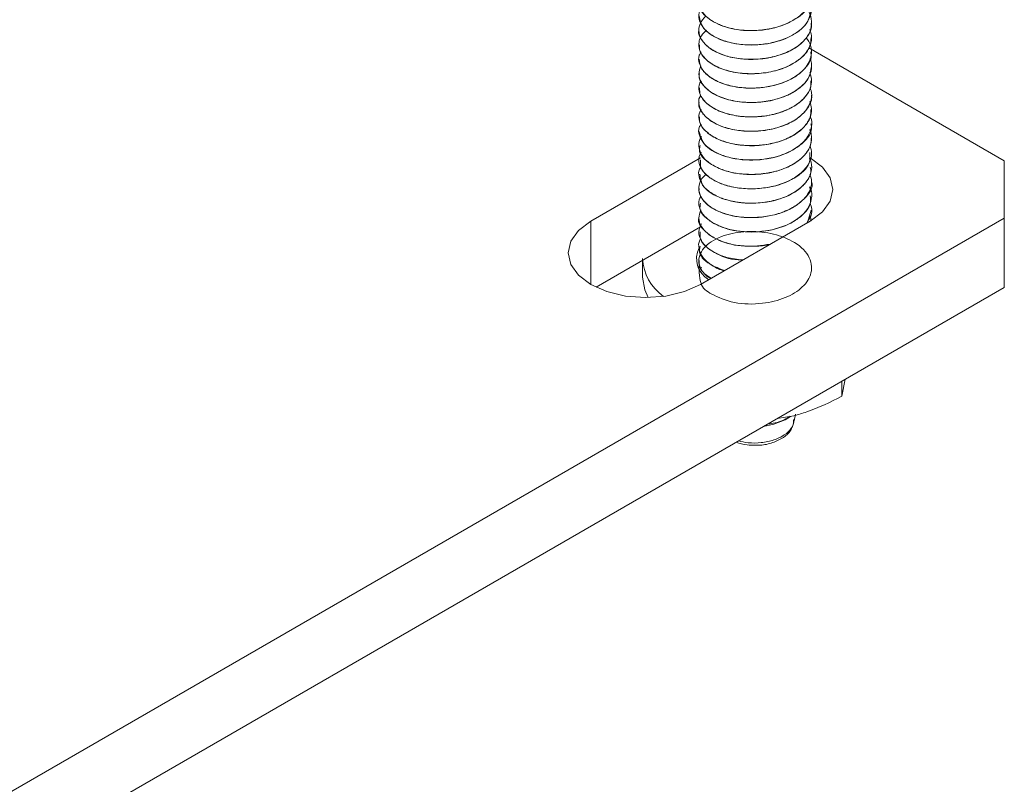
# Model space of a CAD drawing. Header units: millimetres. Extents: x -285 to 376, y -1480 to -23.
# Tile 10 of 38: x -44 to 25, y -981 to -927. Entities that reach past the tile are written whole.
import ezdxf

# ---------------------------------------------------------------- set-up
doc = ezdxf.new("R2010")
doc.units = ezdxf.units.MM

msp = doc.modelspace()

# ---------------------------------------------------------------- linework, layer by layer
at = {"color": 7, "linetype": 'Continuous', "lineweight": 15}
for p, q in [((11.751, -927.188), (11.751, -927.18)), ((3.751, -927.691), (3.751, -927.698)), ((11.751, -928.209), (11.751, -928.201)), ((3.751, -928.711), (3.751, -928.72)), ((25.428, -936.951), (11.549, -928.939)), ((11.751, -929.23), (11.751, -929.221)), ((3.751, -929.732), (3.751, -929.74)), ((3.751, -930.752), (3.751, -930.761)), ((11.751, -930.25), (11.751, -930.242)), ((11.751, -931.271), (11.751, -931.263)), ((3.751, -931.773), (3.751, -931.781)), ((3.751, -932.794), (3.751, -932.802)), ((11.751, -932.291), (11.751, -932.284)), ((11.751, -933.313), (11.751, -933.304)), ((3.751, -933.815), (3.751, -933.823)), ((3.751, -934.835), (3.751, -934.843)), ((11.751, -934.333), (11.751, -934.325)), ((11.751, -935.354), (11.751, -935.346)), ((3.751, -935.856), (3.751, -935.864)), ((3.862, -936.747), (-3.917, -941.237)), ((3.751, -936.877), (3.751, -936.885)), ((11.751, -936.375), (11.751, -936.366)), ((25.428, -941.033), (25.428, -936.951)), ((11.751, -937.395), (11.751, -937.387)), ((3.751, -937.897), (3.751, -937.905)), ((11.751, -938.415), (11.751, -938.407)), ((3.751, -938.918), (3.751, -938.926)), ((11.751, -939.437), (11.751, -939.428)), ((3.751, -939.939), (3.751, -939.947)), ((11.464, -941.339), (11.723, -940.454)), ((11.751, -940.457), (11.751, -940.449)), ((-55.889, -987.977), (25.428, -941.033)), ((3.751, -940.959), (3.751, -940.967)), ((3.862, -945.728), (11.64, -941.237)), ((25.428, -945.933), (25.428, -941.033)), ((3.862, -941.646), (-3.546, -945.923)), ((3.751, -941.98), (3.751, -941.988)), ((3.751, -943.001), (3.751, -943.009)), ((-0.249, -944.02), (-0.249, -945.198)), ((3.751, -944.021), (3.751, -944.029)), ((3.855, -944.666), (3.944, -944.504)), ((-55.889, -992.876), (25.428, -945.933)), ((13.893, -953.665), (14.132, -952.454)), ((13.893, -952.592), (13.893, -953.665)), ((9.301, -955.243), (10.489, -955.052)), ((9.872, -955.323), (10.254, -955.102)), ((10.51, -955.405), (10.601, -954.934))]:
    msp.add_line(p, q, dxfattribs=at)
at = {"color": 7, "linetype": 'Continuous', "lineweight": 0}
msp.add_line((-3.917, -945.728), (-3.917, -941.237), dxfattribs=at)
at = {"color": 7, "linetype": 'Continuous', "lineweight": 15, "flags": 128}
for points in [[(11.64, -941.237), (12.514, -940.58), (13.063, -939.814), (13.251, -938.992), (13.063, -938.171), (12.514, -937.405), (11.64, -936.747), (11.62, -936.736)], [(-3.917, -941.237), (-4.791, -941.895), (-5.34, -942.661), (-5.528, -943.483), (-5.34, -944.304), (-4.791, -945.07), (-3.917, -945.728), (-2.778, -946.232), (-1.451, -946.549), (-0.028, -946.658), (1.396, -946.549), (2.722, -946.232), (3.862, -945.728)], [(3.815, -944.352), (3.8, -944.374), (3.706, -944.545)], [(-0.249, -945.198), (-0.09, -946.116), (0.16, -946.656)], [(8.342, -955.796), (9.078, -955.651), (9.872, -955.323)]]:
    msp.add_lwpolyline(points, dxfattribs=at)
at = {"color": 7, "linetype": 'Continuous', "lineweight": 15}
for centre, radius, start, end in [((5.316, -943.893), 1.73, 153.64827, 239.8774), ((3.274, -943.691), 3.529, 183.25485, 234.74351)]:
    msp.add_arc(centre, radius, start, end, dxfattribs=at)
for points, knots in [([(11.31, -924.089), (11.401, -924.182), (11.574, -924.359), (11.673, -924.642), (11.784, -925.076), (11.72, -925.667), (11.288, -926.37), (10.588, -926.938), (9.617, -927.398), (8.49, -927.672), (7.203, -927.741), (6.233, -927.618), (5.567, -927.429), (5.011, -927.221), (4.381, -926.857), (3.882, -926.298), (3.681, -925.679), (3.828, -925.281), (3.9, -925.084)], [0, 0, 0, 0, 0.033992, 0.064028, 0.090627, 0.17324, 0.247547, 0.32406, 0.393661, 0.480167, 0.552279, 0.642389, 0.673107, 0.701899, 0.776884, 0.853087, 0.927205, 1, 1, 1, 1]), ([(3.793, -925.662), (3.779, -925.698), (3.648, -926.052), (4.184, -926.739), (5.371, -927.463), (7.118, -927.788), (8.983, -927.637), (10.574, -927.018), (11.607, -926.116), (11.66, -925.442), (11.684, -925.142)], [0, 0, 0, 0, 0.0167776, 0.1616116, 0.3055727, 0.4514226, 0.5950337, 0.7408044, 0.8848814, 1, 1, 1, 1]), ([(11.333, -925.103), (11.435, -925.236), (11.712, -925.598), (11.805, -926.273), (11.573, -927.007), (11.029, -927.629), (10.233, -928.162), (9.203, -928.548), (8.003, -928.74), (6.855, -928.734), (5.764, -928.541), (4.833, -928.171), (4.152, -927.673), (3.776, -927.082), (3.691, -926.534), (3.872, -926.218), (3.936, -926.105)], [0, 0, 0, 0, 0.046213, 0.124746, 0.20984, 0.278856, 0.34344, 0.434604, 0.504876, 0.579998, 0.65615, 0.729894, 0.806612, 0.879648, 0.957071, 1, 1, 1, 1]), ([(11.363, -926.144), (11.386, -926.166), (11.618, -926.386), (11.756, -926.895), (11.754, -927.635), (11.361, -928.324), (10.662, -928.933), (9.851, -929.342), (9.139, -929.551), (8.759, -929.63), (8.622, -929.654), (8.558, -929.665), (8.53, -929.669), (8.437, -929.683), (8.124, -929.725), (7.42, -929.771), (6.425, -929.702), (5.378, -929.438), (4.531, -929.01), (4.058, -928.557), (3.837, -928.168), (3.72, -927.758), (3.77, -927.226), (4.089, -926.851), (4.241, -926.671)], [0, 0, 0, 0, 0.007891, 0.077536, 0.147811, 0.22962, 0.289328, 0.36759, 0.416508, 0.43161, 0.440449, 0.442519, 0.44374, 0.445709, 0.460042, 0.502289, 0.575156, 0.644205, 0.717459, 0.789484, 0.821686, 0.857785, 0.931867, 1, 1, 1, 1]), ([(3.773, -926.675), (3.835, -926.98), (3.961, -927.612), (5.124, -928.378), (6.777, -928.784), (8.654, -928.722), (10.321, -928.181), (11.521, -927.273), (11.667, -926.533), (11.739, -926.166)], [0, 0, 0, 0, 0.135404, 0.28002, 0.42529, 0.569021, 0.714946, 0.858602, 1, 1, 1, 1]), ([(3.753, -927.699), (3.752, -927.701), (3.676, -927.94), (3.946, -928.44), (4.58, -929.073), (5.638, -929.547), (6.919, -929.781), (8.306, -929.755), (9.623, -929.457), (10.735, -928.919), (11.465, -928.198), (11.794, -927.582), (11.725, -927.246), (11.714, -927.19)], [0, 0, 0, 0, 0.001085, 0.108817, 0.218426, 0.325744, 0.435379, 0.543045, 0.652118, 0.76082, 0.868821, 0.978308, 1, 1, 1, 1]), ([(11.628, -927.642), (11.687, -927.841), (11.815, -928.275), (11.639, -928.867), (11.347, -929.306), (10.981, -929.688), (10.397, -930.112), (9.445, -930.515), (8.292, -930.756), (7.113, -930.795), (5.943, -930.632), (5.194, -930.365), (4.822, -930.163), (4.74, -930.115), (4.718, -930.101), (4.715, -930.099), (4.714, -930.099), (4.714, -930.098), (4.714, -930.098), (4.714, -930.098), (4.714, -930.098), (4.713, -930.098), (4.71, -930.096), (4.684, -930.08), (4.611, -930.034), (4.235, -929.775), (3.83, -929.306), (3.727, -928.766), (3.787, -928.384), (3.903, -928.048), (4.156, -927.814), (4.291, -927.688)], [0, 0, 0, 0, 0.063233, 0.137683, 0.184848, 0.211158, 0.275801, 0.356365, 0.427629, 0.505968, 0.581752, 0.662804, 0.680307, 0.685712, 0.686714, 0.68683, 0.686887, 0.686888, 0.686889, 0.686891, 0.686896, 0.686936, 0.687038, 0.687721, 0.694871, 0.709088, 0.808414, 0.877869, 0.901853, 0.947432, 1, 1, 1, 1]), ([(11.378, -928.217), (11.495, -928.397), (11.755, -928.793), (11.786, -929.552), (11.483, -930.188), (11.128, -930.555), (11.034, -930.64), (11.02, -930.653), (11.015, -930.657), (11.015, -930.657), (11.015, -930.657), (11.015, -930.657), (11.015, -930.657), (11.015, -930.657), (11.013, -930.659), (11.007, -930.664), (10.995, -930.674), (10.971, -930.696), (10.921, -930.737), (10.761, -930.864), (10.485, -931.049), (9.841, -931.385), (8.943, -931.671), (7.753, -931.813), (6.656, -931.775), (5.608, -931.555), (4.93, -931.26), (4.457, -930.957), (4.051, -930.605), (3.763, -930.083), (3.691, -929.573), (3.865, -929.309), (3.916, -929.231)], [0, 0, 0, 0, 0.0612694, 0.1353005, 0.2395249, 0.2675707, 0.2707314, 0.2723504, 0.2723761, 0.2723885, 0.2723915, 0.272393, 0.2723947, 0.2724039, 0.2724778, 0.2730676, 0.2742475, 0.2766073, 0.2813267, 0.290765, 0.3276326, 0.3607547, 0.4547684, 0.519321, 0.5966483, 0.6704317, 0.7435432, 0.76903, 0.8183011, 0.8965635, 0.9695822, 1, 1, 1, 1]), ([(3.807, -928.72), (3.793, -928.825), (3.75, -929.174), (4.165, -929.744), (4.992, -930.32), (6.163, -930.699), (7.507, -930.822), (8.885, -930.682), (10.129, -930.275), (11.091, -929.652), (11.673, -928.929), (11.7, -928.426), (11.711, -928.207)], [0, 0, 0, 0, 0.0463657, 0.155506, 0.2640741, 0.3721668, 0.48158, 0.5889547, 0.6986314, 0.8060465, 0.9153973, 1, 1, 1, 1]), ([(3.778, -929.738), (3.799, -929.947), (3.847, -930.404), (4.47, -931.028), (5.459, -931.531), (6.719, -931.804), (8.099, -931.817), (9.438, -931.56), (10.587, -931.053), (11.383, -930.355), (11.767, -929.708), (11.713, -929.329), (11.699, -929.231)], [0, 0, 0, 0, 0.0925864, 0.2022682, 0.309648, 0.4190652, 0.5271643, 0.6357359, 0.7448818, 0.8524604, 0.9621065, 1, 1, 1, 1]), ([(11.644, -929.685), (11.651, -929.699), (11.698, -929.806), (11.774, -930.17), (11.724, -930.77), (11.29, -931.471), (10.572, -932.054), (9.631, -932.493), (8.707, -932.721), (7.981, -932.8), (7.491, -932.816), (6.946, -932.801), (6.15, -932.709), (5.403, -932.493), (4.869, -932.236), (4.358, -931.925), (3.901, -931.451), (3.686, -930.797), (3.818, -930.406), (3.885, -930.209)], [0, 0, 0, 0, 0.004941, 0.037266, 0.122933, 0.203915, 0.283845, 0.363778, 0.441373, 0.48413, 0.514895, 0.542897, 0.597932, 0.684973, 0.718888, 0.748584, 0.847032, 0.922946, 1, 1, 1, 1]), ([(11.633, -930.677), (11.693, -930.903), (11.817, -931.371), (11.584, -932.076), (11.074, -932.698), (10.483, -933.1), (9.872, -933.397), (9.13, -933.657), (8.298, -933.803), (7.589, -933.836), (6.825, -933.825), (5.866, -933.679), (4.873, -933.295), (4.144, -932.78), (3.781, -932.188), (3.697, -931.652), (3.859, -931.374), (3.922, -931.267)], [0, 0, 0, 0, 0.0765623, 0.1584036, 0.2364241, 0.3068301, 0.336929, 0.3951246, 0.4796461, 0.5112031, 0.542055, 0.6387879, 0.71665, 0.797522, 0.8875683, 0.9565557, 1, 1, 1, 1]), ([(3.797, -930.763), (3.783, -930.831), (3.722, -931.141), (4.078, -931.688), (4.841, -932.286), (5.975, -932.7), (7.3, -932.862), (8.684, -932.762), (9.957, -932.392), (10.97, -931.798), (11.635, -931.055), (11.702, -930.511), (11.735, -930.249)], [0, 0, 0, 0, 0.030374, 0.139067, 0.248133, 0.355789, 0.465416, 0.572726, 0.682327, 0.790051, 0.899038, 1, 1, 1, 1]), ([(3.797, -931.779), (3.801, -931.952), (3.81, -932.372), (4.354, -932.98), (5.289, -933.511), (6.521, -933.821), (7.892, -933.873), (9.248, -933.656), (10.433, -933.184), (11.29, -932.511), (11.737, -931.835), (11.704, -931.411), (11.694, -931.271)], [0, 0, 0, 0, 0.076334, 0.185952, 0.293584, 0.402649, 0.511312, 0.619308, 0.728765, 0.83611, 0.945779, 1, 1, 1, 1]), ([(11.639, -931.784), (11.667, -931.843), (11.797, -932.114), (11.742, -932.719), (11.385, -933.409), (10.681, -934.015), (9.85, -934.454), (8.738, -934.774), (7.564, -934.885), (6.406, -934.802), (5.372, -934.54), (4.53, -934.11), (3.942, -933.555), (3.738, -932.977), (3.719, -932.541), (3.858, -932.352), (3.885, -932.315)], [0, 0, 0, 0, 0.020905, 0.095584, 0.202492, 0.262005, 0.345654, 0.426147, 0.512523, 0.590062, 0.671563, 0.754342, 0.834847, 0.919844, 0.984592, 1, 1, 1, 1]), ([(3.777, -932.804), (3.769, -932.836), (3.696, -933.108), (4.002, -933.63), (4.697, -934.247), (5.791, -934.695), (7.093, -934.895), (8.481, -934.835), (9.776, -934.505), (10.854, -933.939), (11.526, -933.2), (11.815, -932.612), (11.74, -932.313), (11.735, -932.293)], [0, 0, 0, 0, 0.014561, 0.122696, 0.232123, 0.339527, 0.449228, 0.55666, 0.666044, 0.774261, 0.882749, 0.991982, 1, 1, 1, 1]), ([(11.621, -932.754), (11.677, -932.917), (11.815, -933.32), (11.655, -933.969), (11.192, -934.636), (10.431, -935.201), (9.429, -935.624), (8.332, -935.851), (7.162, -935.899), (6.032, -935.757), (5.263, -935.494), (4.884, -935.301), (4.77, -935.236), (4.714, -935.202), (4.689, -935.187), (4.679, -935.18), (4.676, -935.179), (4.676, -935.178), (4.675, -935.178), (4.675, -935.178), (4.675, -935.178), (4.675, -935.178), (4.675, -935.178), (4.675, -935.178), (4.673, -935.177), (4.642, -935.157), (4.556, -935.1), (4.199, -934.84), (3.829, -934.379), (3.691, -933.766), (3.842, -933.426), (3.909, -933.277)], [0, 0, 0, 0, 0.05595, 0.137909, 0.215258, 0.296229, 0.379122, 0.45956, 0.529711, 0.619742, 0.699652, 0.719693, 0.729715, 0.734727, 0.737232, 0.737859, 0.738015, 0.738094, 0.738133, 0.738135, 0.738136, 0.738137, 0.73814, 0.738144, 0.738221, 0.738547, 0.748392, 0.766937, 0.865133, 0.940565, 1, 1, 1, 1]), ([(3.807, -933.822), (3.799, -933.958), (3.776, -934.34), (4.248, -934.928), (5.126, -935.485), (6.326, -935.832), (7.684, -935.923), (9.054, -935.747), (10.272, -935.31), (11.187, -934.663), (11.704, -933.961), (11.7, -933.494), (11.699, -933.311)], [0, 0, 0, 0, 0.06012, 0.169537, 0.277609, 0.38619, 0.495315, 0.602895, 0.712529, 0.81983, 0.929385, 1, 1, 1, 1]), ([(11.656, -933.819), (11.664, -933.832), (11.791, -934.05), (11.765, -934.571), (11.516, -935.277), (10.911, -935.892), (10.066, -936.407), (9.006, -936.763), (7.812, -936.915), (6.676, -936.882), (5.619, -936.664), (4.685, -936.255), (4.042, -935.729), (3.759, -935.14), (3.697, -934.673), (3.86, -934.428), (3.911, -934.352)], [0, 0, 0, 0, 0.0047492, 0.0785369, 0.1722923, 0.2481027, 0.3174338, 0.4172202, 0.4914209, 0.5685373, 0.6546967, 0.7298858, 0.8230293, 0.8980646, 0.9684508, 1, 1, 1, 1]), ([(11.623, -934.729), (11.626, -934.735), (11.678, -934.846), (11.774, -935.218), (11.742, -935.761), (11.502, -936.228), (11.326, -936.46), (11.234, -936.567), (11.139, -936.667), (10.935, -936.859), (10.443, -937.224), (9.712, -937.558), (9.011, -937.747), (8.327, -937.879), (7.402, -937.95), (6.26, -937.839), (5.237, -937.547), (4.425, -937.101), (3.885, -936.526), (3.714, -935.903), (3.751, -935.453), (3.925, -935.246), (3.94, -935.229)], [0, 0, 0, 0, 0.002215, 0.0378214, 0.124143, 0.1787347, 0.1974716, 0.2077906, 0.2183695, 0.235358, 0.2828785, 0.3727752, 0.413709, 0.4356538, 0.5168514, 0.5993857, 0.6714703, 0.7543938, 0.835851, 0.9132893, 0.992701, 1, 1, 1, 1]), ([(3.754, -934.843), (3.854, -935.205), (4.053, -935.932), (5.57, -936.732), (7.57, -937.005), (9.659, -936.661), (11.163, -935.775), (11.868, -934.873), (11.707, -934.4), (11.686, -934.34)], [0, 0, 0, 0, 0.161411, 0.323468, 0.487487, 0.649862, 0.812088, 0.976144, 1, 1, 1, 1]), ([(3.852, -935.871), (3.822, -935.968), (3.681, -936.427), (4.477, -937.221), (5.819, -937.781), (7.138, -937.94), (8.168, -937.915), (9.172, -937.737), (10.383, -937.312), (11.289, -936.628), (11.713, -935.874), (11.722, -935.507), (11.726, -935.353)], [0, 0, 0, 0, 0.04357, 0.206841, 0.368173, 0.450861, 0.531791, 0.613464, 0.696182, 0.857453, 0.940186, 1, 1, 1, 1]), ([(11.647, -935.877), (11.697, -936.063), (11.814, -936.494), (11.589, -937.171), (11.056, -937.826), (10.241, -938.361), (9.218, -938.746), (8.065, -938.944), (6.893, -938.944), (5.787, -938.755), (4.852, -938.388), (4.158, -937.887), (3.777, -937.296), (3.692, -936.748), (3.864, -936.439), (3.923, -936.332)], [0, 0, 0, 0, 0.0635094, 0.1471718, 0.2279433, 0.3070776, 0.3897407, 0.4702955, 0.5506173, 0.6319289, 0.713514, 0.7931853, 0.8741172, 0.9566897, 1, 1, 1, 1]), ([(11.595, -936.798), (11.639, -936.882), (11.804, -937.194), (11.746, -937.773), (11.413, -938.474), (10.749, -939.083), (9.839, -939.561), (8.727, -939.881), (7.781, -939.967), (7.065, -939.949), (6.338, -939.885), (5.424, -939.666), (4.546, -939.223), (3.963, -938.686), (3.742, -938.11), (3.712, -937.661), (3.867, -937.451), (3.905, -937.399)], [0, 0, 0, 0, 0.029476, 0.10941, 0.190285, 0.272205, 0.350278, 0.431808, 0.519398, 0.543727, 0.581528, 0.673754, 0.751242, 0.832408, 0.912285, 0.978437, 1, 1, 1, 1]), ([(3.878, -936.883), (3.855, -937.087), (3.811, -937.479), (4.295, -937.998), (4.92, -938.424), (5.747, -938.743), (7.005, -938.986), (8.788, -938.93), (10.601, -938.253), (11.679, -937.288), (11.64, -936.619), (11.626, -936.372)], [0, 0, 0, 0, 0.089941, 0.172687, 0.254548, 0.335424, 0.41813, 0.579607, 0.743046, 0.905009, 1, 1, 1, 1]), ([(3.817, -937.898), (3.862, -938.209), (3.96, -938.886), (5.309, -939.703), (7.253, -940.064), (9.016, -939.854), (10.194, -939.403), (10.936, -938.946), (11.441, -938.393), (11.768, -937.859), (11.677, -937.524), (11.643, -937.401)], [0, 0, 0, 0, 0.136697, 0.298688, 0.462169, 0.623685, 0.706406, 0.787293, 0.869182, 0.951945, 1, 1, 1, 1]), ([(11.63, -937.929), (11.688, -938.094), (11.778, -938.356), (11.727, -938.711), (11.596, -939.169), (11.208, -939.732), (10.405, -940.317), (9.426, -940.727), (8.347, -940.951), (7.157, -941.005), (6.023, -940.86), (5.176, -940.565), (4.699, -940.305), (4.226, -939.972), (3.823, -939.488), (3.707, -938.827), (3.854, -938.294), (4.158, -938.012), (4.264, -937.915)], [0, 0, 0, 0, 0.0533784, 0.0843189, 0.1128451, 0.2008734, 0.2731176, 0.3516872, 0.4256019, 0.4905265, 0.5832084, 0.6527512, 0.6899509, 0.7179712, 0.8080008, 0.8802687, 0.958608, 1, 1, 1, 1]), ([(3.775, -938.927), (3.768, -938.972), (3.731, -939.198), (3.924, -939.608), (4.492, -940.261), (5.555, -940.765), (6.834, -940.981), (7.862, -941), (8.878, -940.868), (10.141, -940.496), (11.299, -939.709), (11.917, -938.836), (11.746, -938.422), (11.743, -938.417)], [0, 0, 0, 0, 0.020266, 0.101494, 0.184185, 0.345369, 0.428045, 0.509664, 0.59056, 0.673207, 0.834451, 0.99763, 1, 1, 1, 1]), ([(11.592, -938.798), (11.619, -938.842), (11.789, -939.119), (11.774, -939.665), (11.511, -940.376), (10.929, -940.988), (10.07, -941.507), (9.004, -941.866), (7.811, -942.021), (6.703, -941.983), (5.682, -941.782), (4.796, -941.419), (4.093, -940.893), (3.77, -940.304), (3.701, -939.801), (3.852, -939.554), (3.905, -939.468)], [0, 0, 0, 0, 0.0157948, 0.0988587, 0.1780732, 0.2586028, 0.3312525, 0.4221057, 0.5013145, 0.5786781, 0.6509063, 0.7286832, 0.8105795, 0.8995568, 0.9650854, 1, 1, 1, 1]), ([(3.873, -939.95), (3.842, -940.097), (3.747, -940.554), (4.467, -941.26), (5.757, -941.862), (7.547, -942.091), (9.511, -941.809), (11.011, -941.004), (11.739, -940.122), (11.679, -939.602), (11.66, -939.437)], [0, 0, 0, 0, 0.065527, 0.203668, 0.33946, 0.477586, 0.637813, 0.798342, 0.936254, 1, 1, 1, 1]), ([(8.814, -942.869), (8.728, -942.892), (8.289, -943.01), (7.389, -943.041), (6.245, -942.945), (5.22, -942.644), (4.415, -942.194), (3.9, -941.638), (3.684, -941.026), (3.817, -940.633), (3.881, -940.442)], [0, 0, 0, 0, 0.033399, 0.169406, 0.314436, 0.453478, 0.591272, 0.732875, 0.870184, 1, 1, 1, 1]), ([(11.636, -939.976), (11.675, -940.066), (11.8, -940.357), (11.755, -940.849), (11.514, -941.209), (11.403, -941.374)], [0, 0, 0, 0, 0.193109, 0.628799, 1, 1, 1, 1]), ([(3.764, -940.969), (3.76, -940.981), (3.639, -941.289), (4.083, -941.928), (5.15, -942.689), (6.926, -943.127), (8.205, -942.953), (8.81, -942.871)], [0, 0, 0, 0, 0.0091714, 0.2424009, 0.476034, 0.7519917, 1, 1, 1, 1]), ([(11.612, -940.833), (11.615, -940.837), (11.703, -940.965), (11.699, -941.106), (11.695, -941.242)], [0, 0, 0, 0, 0.036792, 1, 1, 1, 1]), ([(6.857, -943.998), (6.47, -943.949), (5.755, -943.857), (4.854, -943.485), (4.2, -943.027), (3.802, -942.454), (3.68, -941.899), (3.864, -941.555), (3.935, -941.422)], [0, 0, 0, 0, 0.1870577, 0.3454452, 0.5301903, 0.6886794, 0.8792656, 1, 1, 1, 1]), ([(5.541, -944.758), (5.51, -944.75), (5.15, -944.661), (4.836, -944.473), (4.526, -944.266), (4.295, -944.091), (3.943, -943.735), (3.735, -943.192), (3.706, -942.739), (3.859, -942.535), (3.876, -942.513)], [0, 0, 0, 0, 0.02153, 0.250362, 0.281086, 0.333085, 0.50066, 0.744254, 0.9729, 1, 1, 1, 1]), ([(3.772, -944.032), (3.767, -944.619), (3.757, -945.85), (4.618, -946.429), (6.215, -947.118), (8.191, -947.156), (9.94, -946.722), (11.199, -945.942), (11.866, -944.864), (11.665, -943.646), (10.529, -942.625), (8.891, -942.041), (7.133, -941.907), (5.399, -942.212), (4.05, -942.99), (3.625, -944.013), (3.91, -944.86), (4.471, -945.192), (4.652, -945.299)], [0, 0, 0, 0, 0.055997, 0.117324, 0.188391, 0.259723, 0.320862, 0.381204, 0.442512, 0.51351, 0.585069, 0.645979, 0.706462, 0.767662, 0.838649, 0.910441, 0.971084, 1, 1, 1, 1]), ([(3.838, -941.986), (3.829, -942.168), (3.801, -942.716), (4.756, -943.495), (5.989, -943.993), (6.765, -943.99), (6.873, -943.989)], [0, 0, 0, 0, 0.1870594, 0.565025, 0.9394864, 1, 1, 1, 1]), ([(3.85, -943.016), (3.821, -943.111), (3.683, -943.563), (4.321, -944.266), (5.212, -944.607), (5.567, -944.743)], [0, 0, 0, 0, 0.1375062, 0.6563625, 1, 1, 1, 1]), ([(4.589, -945.308), (4.53, -945.273), (4.165, -945.058), (3.838, -944.578), (3.688, -943.967), (3.845, -943.617), (3.914, -943.464)], [0, 0, 0, 0, 0.0721937, 0.4512751, 0.7601363, 1, 1, 1, 1]), ([(10.489, -955.052), (10.798, -954.962), (11.951, -954.627), (13.072, -954.071), (13.893, -953.665)], [0, 0, 0, 0, 0.268634, 1, 1, 1, 1]), ([(8.635, -955.627), (8.715, -955.62), (9.184, -955.578), (9.773, -955.384), (10.137, -955.141), (10.237, -955.075)], [0, 0, 0, 0, 0.129811, 0.762832, 1, 1, 1, 1]), ([(6.567, -956.821), (6.789, -956.875), (7.303, -956.999), (8.2, -956.977), (9.105, -956.785), (9.859, -956.423), (10.269, -956.022), (10.48, -955.662), (10.475, -955.469), (10.473, -955.367)], [0, 0, 0, 0, 0.130792, 0.301072, 0.473297, 0.646135, 0.818045, 0.903113, 1, 1, 1, 1]), ([(7.814, -957.125), (7.909, -957.128), (8.316, -957.144), (9.021, -956.972), (9.758, -956.619), (10.232, -956.214), (10.338, -955.911), (10.371, -955.819)], [0, 0, 0, 0, 0.0830283, 0.3551985, 0.6332023, 0.8883893, 1, 1, 1, 1]), ([(10.452, -955.622), (10.47, -955.587), (10.522, -955.486), (10.495, -955.375), (10.478, -955.302)], [0, 0, 0, 0, 0.341333, 1, 1, 1, 1]), ([(6.389, -956.924), (6.644, -957.003), (7.096, -957.144), (7.596, -957.131), (7.814, -957.125)], [0, 0, 0, 0, 0.565025, 1, 1, 1, 1])]:
    msp.add_open_spline(points, degree=3, knots=knots, dxfattribs=at)

doc.saveas('drawing.dxf')
